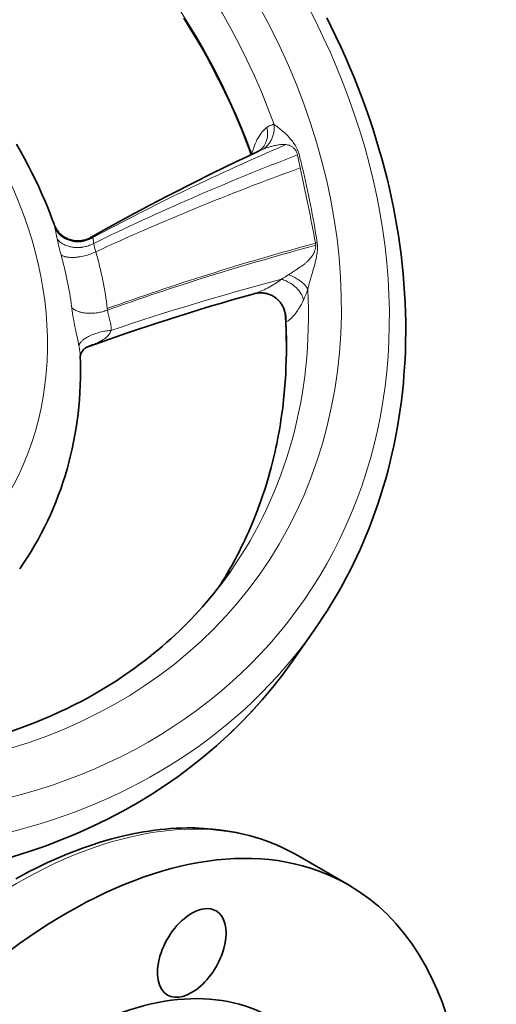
# Model space of a CAD drawing. Header units: inches. Extents: x 2990 to 3303, y 339 to 666.
# Tile 25 of 26: x 3284 to 3303, y 608 to 647. Entities that reach past the tile are written whole.
import ezdxf

# ---------------------------------------------------------------- set-up
doc = ezdxf.new("R2010")
doc.units = ezdxf.units.IN
doc.header["$MEASUREMENT"] = 0

msp = doc.modelspace()

# ---------------------------------------------------------------- linework, layer by layer
at = {"color": 7, "lineweight": 13, "ltscale": 0.002146}
msp.add_line((3293.499, 641.403), (3293.508, 641.388), dxfattribs=at)
at = {"color": 7, "lineweight": 13, "ltscale": 0.002206}
msp.add_line((3293.501, 641.385), (3293.499, 641.403), dxfattribs=at)
at = {"color": 7, "lineweight": 35, "ltscale": 0.00012}
msp.add_line((3293.82, 641.543), (3293.819, 641.542), dxfattribs=at)
at = {"color": 7, "lineweight": 13, "ltscale": 0.001637}
msp.add_line((3287.193, 638.127), (3287.204, 638.133), dxfattribs=at)
at = {"color": 7, "lineweight": 13, "ltscale": 0.001903}
msp.add_line((3295.512, 635.673), (3295.519, 635.686), dxfattribs=at)
at = {"color": 7, "lineweight": 13, "ltscale": 0.006977}
msp.add_line((3286.459, 635.385), (3286.452, 635.441), dxfattribs=at)
at = {"color": 7, "lineweight": 13, "ltscale": 0.00759}
msp.add_line((3287.849, 635.355), (3287.857, 635.295), dxfattribs=at)
at = {"color": 7, "lineweight": 35, "ltscale": 0.000426}
msp.add_line((3286.979, 633.801), (3286.982, 633.803), dxfattribs=at)
at = {"color": 7, "lineweight": 35, "ltscale": 0.184432}
msp.add_line((3295.936, 622.778), (3295.087, 621.571), dxfattribs=at)
at = {"color": 7, "lineweight": 35, "ltscale": 0.285774}
msp.add_line((3295.299, 613.963), (3297.279, 612.82), dxfattribs=at)
at = {"color": 7, "lineweight": 35}
for points in [[(3290.839, 646.713), (3291.027, 646.414), (3291.211, 646.112), (3291.39, 645.811), (3291.565, 645.509), (3291.734, 645.208), (3291.899, 644.905), (3292.059, 644.603), (3292.214, 644.3), (3292.366, 643.996), (3292.513, 643.691), (3292.647, 643.404), (3292.778, 643.116), (3293.006, 642.588), (3293.119, 642.314), (3293.229, 642.038), (3293.357, 641.707), (3293.48, 641.375)], [(3296.428, 646.723), (3296.593, 646.395), (3296.788, 645.993), (3296.978, 645.588), (3297.159, 645.187), (3297.334, 644.784), (3297.5, 644.384), (3297.661, 643.981), (3297.813, 643.583), (3297.959, 643.183), (3298.097, 642.788), (3298.23, 642.39), (3298.354, 641.998), (3298.472, 641.604), (3298.583, 641.215), (3298.688, 640.824), (3298.786, 640.439), (3298.877, 640.052)], [(3285.765, 638.653), (3285.681, 638.878), (3285.595, 639.102), (3285.505, 639.326), (3285.413, 639.549), (3285.292, 639.83), (3285.166, 640.11), (3285.035, 640.389), (3284.9, 640.666), (3284.758, 640.946), (3284.61, 641.225), (3284.459, 641.502), (3284.302, 641.778)], [(3287.193, 638.126), (3287.474, 638.285), (3287.757, 638.442), (3288.042, 638.6), (3288.328, 638.757), (3288.615, 638.913), (3288.903, 639.069), (3289.193, 639.224), (3289.484, 639.378), (3289.889, 639.591), (3290.143, 639.724), (3290.398, 639.855), (3290.653, 639.986), (3290.909, 640.117), (3291.166, 640.247), (3291.423, 640.376), (3291.681, 640.504), (3291.94, 640.632), (3292.391, 640.853), (3292.844, 641.072), (3293.3, 641.29), (3293.758, 641.506)], [(3298.877, 640.052), (3298.962, 639.671), (3299.037, 639.307), (3299.107, 638.942), (3299.172, 638.575), (3299.232, 638.207), (3299.286, 637.836), (3299.335, 637.464), (3299.379, 637.09), (3299.417, 636.716), (3299.449, 636.339), (3299.475, 635.962), (3299.495, 635.584), (3299.51, 635.205), (3299.518, 634.824), (3299.52, 634.444), (3299.515, 634.063), (3299.505, 633.681), (3299.491, 633.369), (3299.473, 633.056), (3299.45, 632.744), (3299.424, 632.431), (3299.389, 632.089), (3299.349, 631.747), (3299.303, 631.405), (3299.252, 631.064), (3299.195, 630.724), (3299.133, 630.384), (3299.065, 630.045), (3298.991, 629.707), (3298.912, 629.37), (3298.826, 629.034), (3298.735, 628.7), (3298.639, 628.367), (3298.536, 628.035), (3298.428, 627.705), (3298.314, 627.377), (3298.194, 627.051), (3298.085, 626.769), (3297.972, 626.489), (3297.854, 626.211), (3297.732, 625.934), (3297.606, 625.659), (3297.476, 625.387), (3297.341, 625.116), (3297.202, 624.847), (3297.058, 624.58), (3296.91, 624.316), (3296.758, 624.053), (3296.602, 623.793), (3296.442, 623.536), (3296.277, 623.281), (3296.109, 623.028), (3295.936, 622.778)], [(3287.193, 638.127), (3287.161, 638.109), (3287.129, 638.093), (3287.096, 638.079), (3287.063, 638.065), (3287.029, 638.053), (3286.995, 638.041), (3286.96, 638.032), (3286.925, 638.023), (3286.89, 638.015), (3286.854, 638.009), (3286.818, 638.004), (3286.782, 638.001), (3286.746, 637.999), (3286.71, 637.998), (3286.674, 637.998), (3286.638, 638), (3286.602, 638.003), (3286.566, 638.007), (3286.53, 638.013), (3286.494, 638.02), (3286.459, 638.028), (3286.424, 638.037), (3286.39, 638.048), (3286.355, 638.06), (3286.322, 638.073), (3286.288, 638.087), (3286.256, 638.103), (3286.224, 638.12), (3286.192, 638.138), (3286.161, 638.157), (3286.131, 638.177), (3286.102, 638.198), (3286.073, 638.22), (3286.046, 638.244), (3286.019, 638.268), (3285.993, 638.293), (3285.968, 638.319), (3285.944, 638.346), (3285.921, 638.374), (3285.899, 638.403), (3285.878, 638.432), (3285.859, 638.462), (3285.84, 638.493), (3285.823, 638.524), (3285.806, 638.556), (3285.791, 638.588), (3285.777, 638.62), (3285.765, 638.653)], [(3294.815, 635.054), (3294.813, 635.087), (3294.809, 635.118), (3294.805, 635.151), (3294.799, 635.184), (3294.792, 635.217), (3294.783, 635.25), (3294.773, 635.283), (3294.762, 635.317), (3294.75, 635.35), (3294.736, 635.383), (3294.721, 635.415), (3294.705, 635.447), (3294.688, 635.479), (3294.669, 635.51), (3294.649, 635.541), (3294.628, 635.571), (3294.605, 635.6), (3294.582, 635.628), (3294.557, 635.656), (3294.532, 635.682), (3294.505, 635.708), (3294.477, 635.733), (3294.448, 635.756), (3294.419, 635.779), (3294.388, 635.801), (3294.357, 635.821), (3294.325, 635.84), (3294.292, 635.858), (3294.258, 635.875), (3294.224, 635.89), (3294.189, 635.905), (3294.154, 635.917), (3294.119, 635.929), (3294.082, 635.939), (3294.046, 635.947), (3294.01, 635.955), (3293.973, 635.96), (3293.936, 635.965), (3293.9, 635.968), (3293.863, 635.969), (3293.826, 635.969), (3293.79, 635.968), (3293.755, 635.966), (3293.719, 635.962), (3293.685, 635.957), (3293.651, 635.95), (3293.619, 635.943), (3293.588, 635.935)], [(3294.815, 635.058), (3294.83, 634.773), (3294.842, 634.487), (3294.849, 634.201), (3294.852, 633.914), (3294.851, 633.629), (3294.846, 633.344), (3294.836, 633.058), (3294.823, 632.773), (3294.805, 632.487), (3294.794, 632.344), (3294.783, 632.202), (3294.77, 632.059), (3294.756, 631.917), (3294.741, 631.774), (3294.725, 631.632), (3294.706, 631.474), (3294.685, 631.316), (3294.664, 631.16), (3294.64, 631.003), (3294.616, 630.847), (3294.59, 630.691), (3294.563, 630.535), (3294.534, 630.38), (3294.504, 630.225), (3294.473, 630.07), (3294.44, 629.915), (3294.406, 629.76), (3294.371, 629.606), (3294.334, 629.452), (3294.295, 629.297), (3294.255, 629.143), (3294.204, 628.953), (3294.15, 628.764), (3294.097, 628.583), (3294.041, 628.402), (3293.989, 628.239), (3293.935, 628.076), (3293.88, 627.914), (3293.823, 627.752), (3293.765, 627.591), (3293.704, 627.431), (3293.642, 627.271), (3293.579, 627.112), (3293.513, 626.953), (3293.447, 626.796), (3293.378, 626.638), (3293.308, 626.482), (3293.236, 626.326), (3293.162, 626.171), (3293.088, 626.018), (3293.012, 625.866), (3292.936, 625.718), (3292.859, 625.571), (3292.78, 625.425), (3292.7, 625.28), (3292.618, 625.135), (3292.534, 624.99), (3292.454, 624.855), (3292.372, 624.719), (3292.301, 624.604), (3292.228, 624.489)], [(3286.979, 633.801), (3286.958, 633.784), (3286.94, 633.766), (3286.924, 633.751), (3286.909, 633.733), (3286.894, 633.714), (3286.879, 633.694), (3286.864, 633.673), (3286.853, 633.655), (3286.843, 633.636), (3286.831, 633.611), (3286.82, 633.587), (3286.812, 633.564), (3286.805, 633.541), (3286.799, 633.519), (3286.796, 633.502), (3286.794, 633.488)], [(3287.084, 633.855), (3287.066, 633.848), (3287.041, 633.838), (3287.021, 633.828), (3287.002, 633.817), (3286.989, 633.809), (3286.982, 633.803)], [(3284.266, 613.054), (3284.532, 613.2), (3284.798, 613.341), (3285.065, 613.476), (3285.513, 613.692), (3285.961, 613.893), (3286.269, 614.022), (3286.575, 614.143), (3286.881, 614.257), (3287.186, 614.364), (3287.605, 614.498), (3288.022, 614.618), (3288.437, 614.724), (3288.849, 614.815), (3289.268, 614.892), (3289.484, 614.926), (3289.698, 614.956), (3289.912, 614.981), (3290.125, 615.003), (3290.336, 615.02), (3290.547, 615.033), (3290.756, 615.041), (3290.965, 615.045), (3291.274, 615.044), (3291.623, 615.03), (3291.969, 615.004), (3292.31, 614.965), (3292.647, 614.913), (3292.907, 614.864), (3293.165, 614.807), (3293.393, 614.75), (3293.618, 614.686), (3293.841, 614.616), (3294.061, 614.539), (3294.274, 614.458), (3294.485, 614.371), (3294.692, 614.279), (3294.897, 614.18), (3295.1, 614.074), (3295.299, 613.963)]]:
    msp.add_lwpolyline(points, dxfattribs=at)
at = {"color": 7, "lineweight": 13}
for points in [[(3293.94, 641.584), (3293.967, 641.602), (3293.994, 641.622), (3294.02, 641.643), (3294.046, 641.664), (3294.071, 641.687), (3294.095, 641.711), (3294.118, 641.735), (3294.14, 641.761), (3294.152, 641.776), (3294.164, 641.791), (3294.176, 641.806), (3294.187, 641.822), (3294.209, 641.854), (3294.23, 641.888), (3294.249, 641.922), (3294.267, 641.957), (3294.284, 641.993), (3294.299, 642.03), (3294.313, 642.068), (3294.326, 642.106), (3294.337, 642.145), (3294.347, 642.185), (3294.356, 642.225), (3294.362, 642.265), (3294.368, 642.306), (3294.371, 642.347), (3294.374, 642.388), (3294.375, 642.429), (3294.374, 642.47), (3294.372, 642.511), (3294.368, 642.552)], [(3294.368, 642.552), (3294.355, 642.551), (3294.341, 642.549), (3294.328, 642.547), (3294.315, 642.545), (3294.302, 642.542), (3294.289, 642.539), (3294.264, 642.531), (3294.238, 642.522), (3294.213, 642.512), (3294.194, 642.503), (3294.174, 642.493), (3294.155, 642.482), (3294.141, 642.473), (3294.128, 642.465), (3294.113, 642.455), (3294.085, 642.435)], [(3294.085, 642.435), (3294.061, 642.416), (3294.037, 642.396), (3294.01, 642.372), (3293.984, 642.347), (3293.959, 642.32), (3293.933, 642.293), (3293.909, 642.264), (3293.894, 642.246), (3293.879, 642.228), (3293.864, 642.208), (3293.85, 642.189), (3293.822, 642.149), (3293.794, 642.107), (3293.77, 642.068), (3293.746, 642.028), (3293.723, 641.987), (3293.701, 641.945), (3293.68, 641.902), (3293.667, 641.875), (3293.654, 641.847), (3293.63, 641.791), (3293.606, 641.733), (3293.59, 641.691), (3293.574, 641.648), (3293.559, 641.605), (3293.548, 641.572), (3293.538, 641.538), (3293.518, 641.471), (3293.499, 641.403)], [(3294.981, 642.02), (3295.016, 641.979), (3295.051, 641.937), (3295.084, 641.895), (3295.117, 641.852), (3295.147, 641.809), (3295.168, 641.778), (3295.189, 641.746), (3295.208, 641.714)], [(3293.94, 641.584), (3294.006, 641.609), (3294.073, 641.633), (3294.14, 641.656), (3294.207, 641.677), (3294.243, 641.687), (3294.278, 641.697), (3294.311, 641.706), (3294.344, 641.715), (3294.39, 641.726), (3294.435, 641.736), (3294.482, 641.745), (3294.527, 641.753), (3294.572, 641.76), (3294.617, 641.765), (3294.64, 641.767), (3294.662, 641.769), (3294.697, 641.77), (3294.732, 641.771), (3294.767, 641.77), (3294.801, 641.768), (3294.818, 641.766), (3294.835, 641.764)], [(3294.835, 641.764), (3294.865, 641.759), (3294.896, 641.753), (3294.925, 641.746), (3294.939, 641.742), (3294.954, 641.737), (3294.977, 641.729), (3295, 641.72), (3295.022, 641.709), (3295.044, 641.698), (3295.064, 641.686), (3295.085, 641.672), (3295.107, 641.656), (3295.127, 641.639), (3295.147, 641.62), (3295.166, 641.601), (3295.184, 641.581), (3295.2, 641.559), (3295.215, 641.537), (3295.228, 641.516), (3295.24, 641.493), (3295.251, 641.471), (3295.26, 641.447), (3295.269, 641.423), (3295.275, 641.404), (3295.28, 641.384), (3295.285, 641.363)], [(3285.765, 638.653), (3285.769, 638.642), (3285.772, 638.628), (3285.776, 638.613), (3285.785, 638.578), (3285.791, 638.552), (3285.803, 638.494)], [(3285.803, 638.494), (3285.818, 638.421), (3285.851, 638.262), (3285.878, 638.127), (3285.889, 638.076)], [(3285.803, 638.494), (3285.818, 638.465), (3285.834, 638.435), (3285.851, 638.407), (3285.869, 638.379), (3285.888, 638.352), (3285.908, 638.326), (3285.93, 638.3), (3285.952, 638.275), (3285.965, 638.261), (3285.979, 638.248), (3285.992, 638.234), (3286.006, 638.221), (3286.035, 638.196), (3286.065, 638.172), (3286.096, 638.149), (3286.128, 638.127), (3286.145, 638.116), (3286.162, 638.106), (3286.179, 638.096), (3286.196, 638.086), (3286.232, 638.068), (3286.268, 638.051), (3286.305, 638.036), (3286.342, 638.022), (3286.38, 638.009), (3286.419, 637.998), (3286.458, 637.988), (3286.497, 637.98), (3286.537, 637.973), (3286.577, 637.968), (3286.617, 637.964), (3286.658, 637.962), (3286.699, 637.961), (3286.74, 637.962), (3286.78, 637.964), (3286.821, 637.968), (3286.862, 637.973), (3286.902, 637.98), (3286.942, 637.989), (3286.982, 637.998), (3287.021, 638.01), (3287.06, 638.022), (3287.098, 638.037), (3287.136, 638.052), (3287.167, 638.066), (3287.197, 638.081), (3287.227, 638.097), (3287.256, 638.114), (3287.285, 638.132)], [(3285.889, 638.076), (3285.908, 638.051), (3285.928, 638.028), (3285.949, 638.005), (3285.972, 637.983), (3285.996, 637.962), (3286.021, 637.941), (3286.047, 637.922), (3286.07, 637.906), (3286.094, 637.891), (3286.119, 637.876), (3286.144, 637.862), (3286.162, 637.853), (3286.179, 637.845), (3286.197, 637.836), (3286.215, 637.828), (3286.251, 637.814), (3286.288, 637.801), (3286.325, 637.789), (3286.363, 637.778), (3286.402, 637.769), (3286.441, 637.761), (3286.481, 637.754), (3286.521, 637.749), (3286.557, 637.745), (3286.594, 637.742), (3286.632, 637.74), (3286.669, 637.739), (3286.706, 637.74), (3286.737, 637.741), (3286.768, 637.743), (3286.8, 637.745), (3286.823, 637.747), (3286.846, 637.75), (3286.892, 637.757), (3286.937, 637.765), (3286.982, 637.774), (3287.026, 637.785), (3287.07, 637.798), (3287.114, 637.812), (3287.157, 637.827), (3287.178, 637.836), (3287.199, 637.844), (3287.23, 637.858), (3287.26, 637.872), (3287.291, 637.887), (3287.32, 637.903)], [(3287.204, 638.133), (3287.22, 638.14), (3287.227, 638.143), (3287.233, 638.145), (3287.241, 638.147), (3287.249, 638.148), (3287.256, 638.149)], [(3286.041, 637.451), (3286.055, 637.442), (3286.069, 637.433), (3286.085, 637.425), (3286.096, 637.419), (3286.109, 637.414), (3286.134, 637.403), (3286.161, 637.394), (3286.19, 637.385), (3286.207, 637.381), (3286.224, 637.377), (3286.243, 637.373), (3286.262, 637.369), (3286.299, 637.363), (3286.339, 637.358), (3286.38, 637.355), (3286.423, 637.353), (3286.466, 637.352), (3286.51, 637.352), (3286.555, 637.354), (3286.593, 637.356), (3286.631, 637.359), (3286.669, 637.363), (3286.697, 637.367), (3286.726, 637.37), (3286.755, 637.375), (3286.784, 637.379), (3286.842, 637.39), (3286.9, 637.402), (3286.958, 637.416), (3287.016, 637.431), (3287.073, 637.447), (3287.129, 637.465), (3287.185, 637.485), (3287.241, 637.505), (3287.294, 637.527), (3287.346, 637.55), (3287.372, 637.561), (3287.397, 637.574)], [(3295.997, 637.829), (3295.997, 637.8), (3295.995, 637.771), (3295.992, 637.741), (3295.988, 637.711), (3295.982, 637.681), (3295.974, 637.652), (3295.966, 637.622), (3295.955, 637.592), (3295.944, 637.563), (3295.934, 637.54), (3295.923, 637.517), (3295.911, 637.495), (3295.902, 637.478), (3295.893, 637.462), (3295.883, 637.445), (3295.872, 637.429), (3295.861, 637.412), (3295.85, 637.395), (3295.825, 637.363), (3295.8, 637.331), (3295.773, 637.299), (3295.745, 637.268), (3295.716, 637.238), (3295.685, 637.208), (3295.654, 637.179), (3295.634, 637.161), (3295.613, 637.143), (3295.59, 637.124), (3295.566, 637.104), (3295.521, 637.069), (3295.475, 637.034), (3295.427, 637), (3295.38, 636.966), (3295.327, 636.93), (3295.274, 636.895), (3295.21, 636.854), (3295.168, 636.827), (3295.084, 636.773), (3295.019, 636.731), (3294.986, 636.71), (3294.937, 636.678)], [(3296.065, 637.845), (3296.068, 637.808), (3296.069, 637.77), (3296.069, 637.732), (3296.068, 637.693), (3296.067, 637.667), (3296.065, 637.642), (3296.063, 637.615), (3296.061, 637.589), (3296.056, 637.55), (3296.051, 637.511), (3296.045, 637.472)], [(3296.045, 637.472), (3296.035, 637.416), (3296.025, 637.36), (3296.012, 637.304), (3296.003, 637.261), (3295.992, 637.218), (3295.981, 637.175), (3295.97, 637.131), (3295.946, 637.04)], [(3295.946, 637.04), (3295.92, 636.948), (3295.902, 636.886), (3295.866, 636.762), (3295.818, 636.596), (3295.811, 636.572)], [(3294.662, 636.503), (3294.648, 636.493), (3294.605, 636.461), (3294.561, 636.43), (3294.498, 636.386), (3294.434, 636.344), (3294.37, 636.303), (3294.305, 636.264), (3294.241, 636.226), (3294.176, 636.19), (3294.111, 636.155), (3294.046, 636.121), (3293.981, 636.089), (3293.916, 636.059), (3293.883, 636.044), (3293.85, 636.03), (3293.819, 636.017), (3293.788, 636.004), (3293.746, 635.988), (3293.703, 635.973), (3293.661, 635.958)], [(3294.937, 636.678), (3294.901, 636.654), (3294.864, 636.63), (3294.815, 636.599), (3294.717, 636.537), (3294.662, 636.503)], [(3295.519, 635.686), (3295.513, 635.715), (3295.507, 635.743), (3295.498, 635.772), (3295.488, 635.8), (3295.477, 635.828), (3295.465, 635.857), (3295.451, 635.885), (3295.443, 635.901), (3295.434, 635.917), (3295.415, 635.949), (3295.394, 635.981), (3295.372, 636.012), (3295.349, 636.043), (3295.324, 636.073), (3295.302, 636.098), (3295.279, 636.123), (3295.255, 636.148), (3295.231, 636.171), (3295.214, 636.187), (3295.197, 636.202), (3295.161, 636.232), (3295.125, 636.261), (3295.087, 636.289), (3295.049, 636.316), (3295.009, 636.342), (3294.969, 636.366), (3294.927, 636.389), (3294.885, 636.411), (3294.842, 636.432), (3294.799, 636.452), (3294.755, 636.47), (3294.711, 636.486), (3294.666, 636.501), (3294.662, 636.503)], [(3295.688, 636.098), (3295.68, 636.117), (3295.672, 636.136), (3295.662, 636.155), (3295.654, 636.168), (3295.646, 636.181), (3295.638, 636.195), (3295.629, 636.208), (3295.61, 636.234), (3295.59, 636.259), (3295.569, 636.283), (3295.556, 636.297), (3295.543, 636.311), (3295.515, 636.338), (3295.487, 636.364), (3295.457, 636.389), (3295.427, 636.413), (3295.409, 636.427), (3295.39, 636.441), (3295.369, 636.456), (3295.349, 636.47), (3295.308, 636.496), (3295.266, 636.522), (3295.221, 636.548), (3295.175, 636.573), (3295.129, 636.596), (3295.082, 636.618), (3295.034, 636.639), (3294.986, 636.659), (3294.937, 636.678)], [(3295.811, 636.572), (3295.777, 636.451), (3295.76, 636.391), (3295.745, 636.331), (3295.724, 636.252), (3295.705, 636.174), (3295.688, 636.098)], [(3293.661, 635.958), (3293.698, 635.965), (3293.734, 635.971), (3293.753, 635.973), (3293.772, 635.975), (3293.797, 635.977), (3293.823, 635.979), (3293.849, 635.979), (3293.882, 635.979), (3293.916, 635.977), (3293.951, 635.974), (3293.985, 635.969), (3294.019, 635.964), (3294.053, 635.957), (3294.087, 635.948), (3294.121, 635.939), (3294.155, 635.928), (3294.187, 635.916), (3294.219, 635.902), (3294.25, 635.888), (3294.28, 635.874), (3294.31, 635.858), (3294.338, 635.841), (3294.366, 635.824), (3294.393, 635.806), (3294.42, 635.786), (3294.45, 635.763), (3294.479, 635.739), (3294.506, 635.714), (3294.532, 635.689), (3294.557, 635.664), (3294.571, 635.649), (3294.585, 635.633), (3294.611, 635.602), (3294.635, 635.57), (3294.658, 635.537), (3294.68, 635.504), (3294.701, 635.47), (3294.712, 635.451), (3294.722, 635.433), (3294.731, 635.414), (3294.741, 635.395), (3294.756, 635.363), (3294.77, 635.329), (3294.783, 635.294), (3294.796, 635.258), (3294.807, 635.221), (3294.817, 635.183), (3294.825, 635.144), (3294.832, 635.105), (3294.838, 635.066), (3294.842, 635.026), (3294.845, 634.989), (3294.846, 634.951), (3294.846, 634.913), (3294.845, 634.876), (3294.842, 634.838)], [(3294.842, 634.838), (3294.855, 634.844), (3294.867, 634.85), (3294.893, 634.863), (3294.918, 634.878), (3294.943, 634.895), (3294.969, 634.913), (3294.99, 634.93), (3295.011, 634.947), (3295.032, 634.966), (3295.047, 634.98), (3295.062, 634.995), (3295.078, 635.011), (3295.094, 635.027), (3295.117, 635.053), (3295.141, 635.079), (3295.164, 635.107), (3295.181, 635.127), (3295.197, 635.149), (3295.215, 635.172), (3295.232, 635.195), (3295.266, 635.242), (3295.299, 635.291), (3295.331, 635.342), (3295.35, 635.372), (3295.368, 635.403), (3295.387, 635.434), (3295.405, 635.466), (3295.44, 635.531), (3295.475, 635.598), (3295.509, 635.666), (3295.512, 635.673)], [(3286.459, 635.385), (3286.466, 635.331), (3286.473, 635.277), (3286.489, 635.167), (3286.507, 635.057), (3286.526, 634.946), (3286.54, 634.871), (3286.554, 634.796), (3286.568, 634.721), (3286.583, 634.646), (3286.614, 634.498), (3286.635, 634.397), (3286.678, 634.198), (3286.709, 634.049), (3286.725, 633.974), (3286.739, 633.9)], [(3286.459, 635.385), (3286.477, 635.369), (3286.496, 635.353), (3286.517, 635.338), (3286.539, 635.323), (3286.562, 635.309), (3286.576, 635.3), (3286.592, 635.292), (3286.623, 635.277), (3286.655, 635.262), (3286.685, 635.251), (3286.715, 635.24), (3286.746, 635.23), (3286.777, 635.22), (3286.798, 635.215), (3286.82, 635.209), (3286.842, 635.204), (3286.865, 635.199), (3286.91, 635.191), (3286.934, 635.187), (3286.958, 635.184), (3287.007, 635.178), (3287.056, 635.173), (3287.106, 635.171), (3287.156, 635.169), (3287.207, 635.169), (3287.258, 635.17), (3287.309, 635.173), (3287.36, 635.177), (3287.411, 635.183), (3287.461, 635.19), (3287.512, 635.198), (3287.562, 635.207), (3287.612, 635.218), (3287.661, 635.23), (3287.709, 635.244), (3287.757, 635.259), (3287.804, 635.275), (3287.85, 635.292), (3287.857, 635.295)], [(3286.739, 633.9), (3286.744, 633.918), (3286.75, 633.936), (3286.757, 633.954), (3286.766, 633.972), (3286.776, 633.99), (3286.784, 634.001), (3286.791, 634.012), (3286.799, 634.023), (3286.808, 634.034), (3286.827, 634.056), (3286.845, 634.075), (3286.864, 634.093), (3286.884, 634.112), (3286.906, 634.13), (3286.921, 634.142), (3286.936, 634.153), (3286.968, 634.176), (3287.001, 634.198), (3287.036, 634.219), (3287.071, 634.24), (3287.108, 634.26), (3287.146, 634.279), (3287.17, 634.29), (3287.194, 634.302), (3287.244, 634.323), (3287.294, 634.344), (3287.345, 634.363), (3287.396, 634.381), (3287.448, 634.398), (3287.501, 634.413), (3287.554, 634.428), (3287.608, 634.441), (3287.662, 634.453), (3287.716, 634.464), (3287.77, 634.473), (3287.824, 634.482), (3287.879, 634.489), (3287.933, 634.494), (3287.987, 634.498)], [(3287.788, 634.211), (3287.762, 634.19), (3287.735, 634.171), (3287.707, 634.152), (3287.686, 634.138), (3287.665, 634.125), (3287.641, 634.111), (3287.618, 634.097), (3287.576, 634.073), (3287.534, 634.051), (3287.49, 634.029), (3287.458, 634.013), (3287.426, 633.998), (3287.391, 633.982), (3287.356, 633.966)], [(3287.922, 634.35), (3287.91, 634.334), (3287.897, 634.317), (3287.884, 634.301), (3287.873, 634.29), (3287.862, 634.278), (3287.839, 634.255), (3287.814, 634.232), (3287.788, 634.211)], [(3286.739, 633.9), (3286.75, 633.847), (3286.759, 633.794), (3286.768, 633.742), (3286.776, 633.691), (3286.78, 633.658), (3286.784, 633.625), (3286.789, 633.583), (3286.792, 633.542), (3286.794, 633.503)]]:
    msp.add_lwpolyline(points, dxfattribs=at)
for centre, radius, start, end in [((3293.355, 640.957), 1.889, 52.3999, 57.5981), ((3292.458, 639.764), 3.382, 49.2971, 52.6857), ((3292.272, 639.537), 3.676, 46.0209, 49.4116), ((3292.729, 640.004), 3.022, 41.8335, 46.102), ((3295.05, 638.757), 3.038, 111.4407, 115.1716), ((3294.129, 641.065), 1.259, 14.8012, 31), ((3351.292, 653.094), 57.222, 191.8296, 192.3527), ((3271.96, 635.222), 24.185, 14.1512, 14.7688), ((3274.798, 635.934), 21.259, 13.4576, 14.1593), ((3212.822, 622.657), 84.553, 10.3937, 12.4274), ((3259.653, 632.277), 36.839, 8.8354, 13.5071), ((3295.476, 640.078), 9.794, 191.7949, 195.5571), ((3287.254, 638.113), 0.0353, 31.2799, 87.6056), ((3287.061, 638.058), 0.236, 8.2097, 18.2666), ((3285.975, 637.88), 1.336, 6.8222, 9.1151), ((3291.146, 638.491), 3.871, 186.7091, 188.7327), ((3295.423, 639.544), 1.728, 289.0899, 291.4582), ((3294.861, 637.751), 1.208, 4.4618, 8.7731), ((3289.622, 638.27), 2.331, 189.0566, 197.385), ((3295.486, 637.815), 0.511, 1.623, 10.8247), ((3291.969, 637.383), 3.935, 334.4507, 340.9373), ((3293.14, 637.495), 1.623, 286.0567, 288.754), ((3290.625, 635.755), 2.807, 189.4463, 193.556), ((3301.82, 638.443), 14.319, 193.5109, 194.367), ((3284.76, 634.095), 3.285, 12.1595, 14.0007), ((3297.45, 635.205), 2.639, 183.2871, 185.5862), ((3295.498, 635.003), 0.676, 184.6163, 194.098), ((3287.577, 634.589), 0.419, 325.2291, 347.4705), ((3286.676, 634.505), 1.326, 7.895, 12.2737), ((3287.526, 634.592), 0.47, 348.5465, 359.9321), ((3287.3, 634.591), 0.697, 0.0552, 7.9727), ((3287.484, 633.157), 0.819, 99.0063, 127.8648), ((3285.561, 637.995), 4.411, 290.1929, 294.0098)]:
    msp.add_arc(centre, radius, start, end, dxfattribs=at)
at = {"color": 7, "lineweight": 35}
msp.add_arc((3293.621, 641.808), 0.332, 294.3972, 306.5723, dxfattribs=at)
at = {"color": 7, "lineweight": 13}
for centre, major_axis, ratio, start_param, end_param in [((3271.746, 640.533), (23.725, -16.677), 0.788675, 5.432305, 11.715487), ((3271.746, 640.533), (-22.089, 15.527), 0.788675, 2.290713, 5.432306), ((3271.393, 640.03), (-21.271, 14.952), 0.788675, 3.982006, 5.788063), ((3270.544, 638.823), (-21.271, 14.952), 0.788675, 3.984602, 5.432306), ((3270.544, 638.823), (24.543, -17.252), 0.788675, 3.141921, 6.282896), ((3269.422, 637.227), (14.072, -9.891), 0.788675, 5.432306, 8.573899), ((3293.204, 642.33), (0.615, -0.789), 0.854419, 0.000088, 1.093178), ((3330.857, 622.879), (64.06, 10.277), 0.434037, 2.096826, 2.247051), ((3327.422, 622.496), (61.797, 9.318), 0.423416, 2.052706, 2.211479), ((3325.498, 622.306), (60.26, 8.71), 0.415804, 2.032821, 2.19377), ((3271.393, 640.03), (-24.543, 17.252), 0.788675, 0.719917, 3.141575), ((3283.405, 637.079), (2.555, -7.384), 0.506507, 1.165189, 1.463265), ((3319.338, 621.483), (54.788, 6.101), 0.372219, 1.969245, 2.141047), ((3319.158, 621.465), (54.632, 6.031), 0.370948, 1.96729, 2.139393), ((3280.717, 637.152), (3.35, -8.383), 0.570133, 1.146425, 1.381604), ((3316.738, 621.973), (51.197, 5.535), 0.355661, 1.977839, 2.128158), ((3271.393, 640.03), (-21.271, 14.952), 0.788675, 3.141587, 3.693668), ((3270.544, 638.823), (21.271, -14.952), 0.788675, 0.036197, 0.549691), ((3284.299, 594.91), (-11, -19.053), 0.57735, 3.141633, 6.283225)]:
    msp.add_ellipse(centre, major_axis=major_axis, ratio=ratio, start_param=start_param, end_param=end_param, dxfattribs=at)
at = {"color": 7, "lineweight": 35}
for centre, major_axis, ratio, start_param, end_param in [((3304.729, 630.015), (31.244, 5.996), 0.261551, 1.884745, 2.119923), ((3268.839, 636.073), (15.64, -10.812), 0.817504, 6.276806, 6.831027), ((3271.174, 640.17), (21.499, -15.077), 0.775515, 5.936799, 6.282341), ((3270.543, 638.842), (24.532, -17.29), 0.790185, 5.432682, 6.284009), ((3270.544, 638.823), (24.543, -17.252), 0.788675, 6.282896, 6.283171), ((3271.475, 639.808), (21.296, -14.573), 0.781018, 5.423776, 5.924884), ((3286.279, 593.767), (-11, -19.053), 0.57735, 3.141633, 6.283225), ((3286.279, 593.767), (-11, -19.053), 0.57735, 0.785398, 3.141633), ((3291.15, 610.158), (-0.95, -1.645), 0.57735, 6.283185, 9.424778), ((3291.15, 610.158), (-0.95, -1.645), 0.57735, 3.141593, 3.926991), ((3291.15, 610.158), (-0.95, -1.645), 0.57735, 3.926991, 6.283185), ((3286.279, 593.767), (-8, -13.856), 0.57735, 2.356194, 3.926991), ((3286.704, 593.522), (-7.7, -13.337), 0.57735, 2.356194, 3.926991)]:
    msp.add_ellipse(centre, major_axis=major_axis, ratio=ratio, start_param=start_param, end_param=end_param, dxfattribs=at)

doc.saveas('drawing.dxf')
